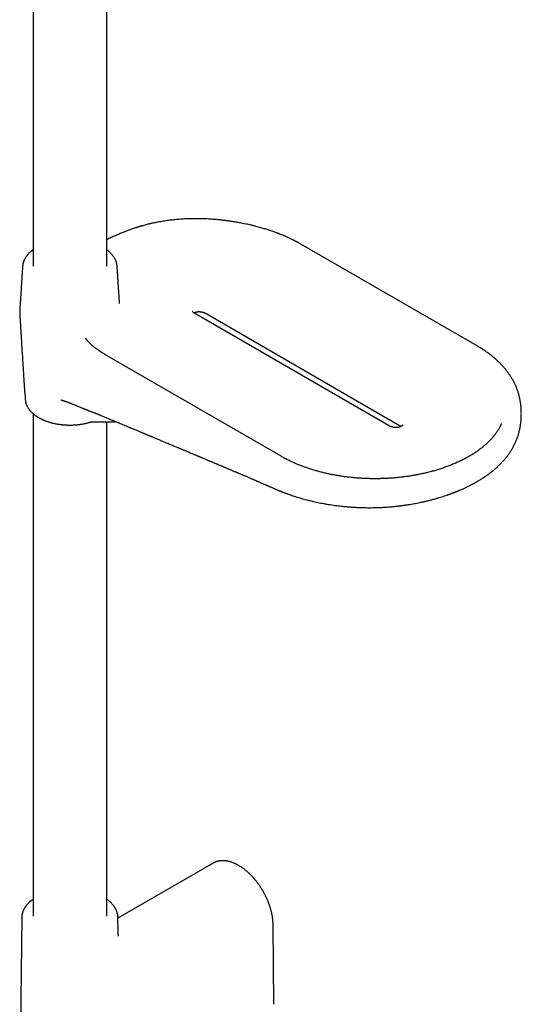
# Model space of a CAD drawing. Header units: millimetres. Extents: x 8 to 923, y 12 to 2155.
# Tile 4 of 26: x 768 to 918, y 383 to 677. Entities that reach past the tile are written whole.
import ezdxf

# ---------------------------------------------------------------- set-up
doc = ezdxf.new("R2010")
doc.units = ezdxf.units.MM

msp = doc.modelspace()

# ---------------------------------------------------------------- linework, layer by layer
at = {"color": 7, "linetype": 'Continuous', "lineweight": 30}
for p, q in [((772.31, 697.28), (772.31, 603.73)), ((794.31, 603.73), (794.31, 697.28)), ((904.99, 579.9), (852.3, 610.31)), ((769.19, 603.69), (769.2, 603.7)), ((798.16, 592.59), (798.16, 592.59)), ((878.52, 556.17), (820.89, 589.43)), ((824.22, 589.44), (881.85, 556.17)), ((846.43, 546.92), (794.45, 576.92)), ((769.99, 563.77), (769.99, 563.76)), ((772.31, 559.67), (772.31, 409.58)), ((789.86, 557.18), (797.13, 557.25)), ((794.31, 409.58), (794.31, 557.22)), ((826.17, 425.42), (797.67, 408.97)), ((826.31, 425.5), (826.17, 425.42)), ((768.95, 409.24), (768.32, 359.45)), ((768.95, 409.24), (768.95, 409.25)), ((797.72, 404.99), (797.67, 409.24)), ((797.67, 409.24), (797.67, 409.23)), ((844.26, 383.27), (844.04, 407.05))]:
    msp.add_line(p, q, dxfattribs=at)
for points, knots in [([(852.3, 610.31), (852.22, 610.36), (852.07, 610.45), (851.85, 610.57), (851.66, 610.68), (851.5, 610.76), (851.37, 610.83), (851.27, 610.89), (851.2, 610.92), (851.16, 610.95), (851.12, 610.97), (851.08, 610.99), (851, 611.03), (850.87, 611.1), (850.67, 611.2), (850.45, 611.32), (850.2, 611.45), (849.93, 611.58), (849.62, 611.73), (849.3, 611.89), (848.96, 612.05), (848.51, 612.26), (847.95, 612.51), (847.29, 612.79), (846.66, 613.05), (846.06, 613.29), (845.53, 613.5), (845.03, 613.68), (844.55, 613.86), (844.03, 614.04), (843.49, 614.23), (842.91, 614.42), (842.31, 614.62), (841.68, 614.81), (841.04, 615), (840.37, 615.19), (839.68, 615.38), (838.9, 615.59), (838.06, 615.8), (837.16, 616.01), (836.3, 616.2), (835.46, 616.38), (834.66, 616.54), (833.91, 616.68), (833.2, 616.8), (832.54, 616.91), (831.91, 617.01), (831.31, 617.11), (830.72, 617.19), (830.12, 617.27), (829.51, 617.35), (828.87, 617.42), (828.2, 617.5), (827.51, 617.56), (826.79, 617.63), (826.05, 617.69), (825.2, 617.75), (824.26, 617.8), (823.2, 617.84), (822.11, 617.87), (821.06, 617.88), (820.06, 617.88), (819.12, 617.86), (818.16, 617.82), (817.23, 617.78), (816.34, 617.72), (815.5, 617.65), (814.69, 617.58), (813.91, 617.49), (813.16, 617.4), (812.39, 617.3), (811.62, 617.19), (810.84, 617.06), (810.1, 616.93), (809.41, 616.81), (808.78, 616.68), (808.2, 616.56), (807.65, 616.44), (807.13, 616.32), (806.38, 616.14), (805.61, 615.94), (804.96, 615.75), (804.67, 615.67), (804.55, 615.64), (804.47, 615.61), (804.42, 615.6), (804.38, 615.59), (804.34, 615.58), (804.28, 615.56), (804.19, 615.53), (804.05, 615.49), (803.87, 615.43), (803.64, 615.37), (803.38, 615.28), (803.08, 615.19), (802.73, 615.08), (802.35, 614.95), (801.93, 614.81), (801.5, 614.66), (801.07, 614.5), (800.63, 614.34), (800.16, 614.16), (799.66, 613.97), (799.14, 613.76), (798.59, 613.54), (798.01, 613.29), (797.43, 613.04), (796.84, 612.78), (796.25, 612.52), (795.63, 612.23), (794.99, 611.93), (794.55, 611.72), (794.32, 611.61), (794.31, 611.61)], [0, 0, 0, 0, 0.005331, 0.010005, 0.014027, 0.017399, 0.020123, 0.022202, 0.023571, 0.024397, 0.025143, 0.025977, 0.026899, 0.030162, 0.034199, 0.039007, 0.043949, 0.0495, 0.055656, 0.062358, 0.069036, 0.075548, 0.088943, 0.101587, 0.113489, 0.124657, 0.135098, 0.143398, 0.152116, 0.161358, 0.17112, 0.181397, 0.192184, 0.202816, 0.213893, 0.225408, 0.237352, 0.249256, 0.264772, 0.279657, 0.293919, 0.307565, 0.3206, 0.333031, 0.344205, 0.354852, 0.364979, 0.37459, 0.38369, 0.393282, 0.402988, 0.413096, 0.423599, 0.434492, 0.44577, 0.457427, 0.46946, 0.485312, 0.501763, 0.518811, 0.536458, 0.550747, 0.565412, 0.580459, 0.595894, 0.609297, 0.622571, 0.635438, 0.647904, 0.659975, 0.671656, 0.684925, 0.697661, 0.709865, 0.721539, 0.73169, 0.741402, 0.750673, 0.759501, 0.767931, 0.788982, 0.799595, 0.802179, 0.804244, 0.805721, 0.806607, 0.807007, 0.807659, 0.808712, 0.810164, 0.812724, 0.816, 0.819995, 0.824712, 0.830157, 0.836336, 0.843259, 0.850933, 0.859373, 0.867064, 0.875315, 0.884137, 0.893544, 0.903549, 0.91417, 0.925426, 0.937336, 0.948607, 0.960442, 0.972859, 0.985879, 0.999521, 1, 1, 1, 1]), ([(772.31, 608.6), (772.23, 608.54), (772.07, 608.42), (771.84, 608.24), (771.61, 608.04), (771.4, 607.85), (771.18, 607.64), (770.98, 607.44), (770.79, 607.23), (770.61, 607.02), (770.44, 606.8), (770.28, 606.58), (770.13, 606.36), (769.99, 606.14), (769.86, 605.91), (769.74, 605.68), (769.63, 605.44), (769.54, 605.21), (769.45, 604.97), (769.38, 604.73), (769.31, 604.49), (769.26, 604.25), (769.23, 604), (769.2, 603.82), (769.2, 603.72), (769.2, 603.7)], [0, 0, 0, 0, 0.041867, 0.086917, 0.131987, 0.177075, 0.222176, 0.267287, 0.312403, 0.357522, 0.402639, 0.447752, 0.492859, 0.537957, 0.583048, 0.628132, 0.673213, 0.718296, 0.76339, 0.808506, 0.853658, 0.898862, 0.944138, 0.989507, 1, 1, 1, 1]), ([(797.43, 603.69), (797.42, 603.76), (797.41, 603.9), (797.38, 604.13), (797.33, 604.38), (797.27, 604.63), (797.2, 604.88), (797.11, 605.13), (797.02, 605.38), (796.9, 605.63), (796.78, 605.87), (796.64, 606.12), (796.49, 606.36), (796.33, 606.6), (796.15, 606.84), (795.96, 607.07), (795.76, 607.31), (795.55, 607.53), (795.33, 607.74), (795.11, 607.95), (794.88, 608.15), (794.65, 608.34), (794.46, 608.49), (794.34, 608.57), (794.31, 608.6)], [0, 0, 0, 0, 0.03497, 0.081087, 0.127433, 0.174029, 0.22089, 0.268028, 0.31545, 0.363159, 0.411153, 0.459425, 0.507964, 0.556756, 0.605782, 0.655025, 0.704462, 0.754074, 0.798722, 0.848472, 0.893187, 0.937926, 0.982679, 1, 1, 1, 1]), ([(769.19, 603.69), (769.18, 603.44), (769.13, 602.82), (769.06, 601.79), (768.98, 600.57), (768.89, 599.23), (768.79, 597.66), (768.68, 595.93), (768.59, 594.52), (768.53, 593.62), (768.5, 593.23), (768.48, 592.87), (768.45, 592.5), (768.43, 592.13), (768.41, 591.8), (768.39, 591.56), (768.39, 591.4), (768.38, 591.28), (768.37, 591.16), (768.37, 591.05), (768.36, 590.95), (768.36, 590.86), (768.35, 590.78), (768.35, 590.72), (768.35, 590.68), (768.34, 590.65), (768.34, 590.61), (768.34, 590.56), (768.33, 590.51), (768.33, 590.44), (768.32, 590.36), (768.32, 590.27), (768.32, 590.16), (768.31, 590.03), (768.31, 589.94), (768.31, 589.89)], [0, 0, 0, 0, 0.0548478, 0.1324803, 0.2203257, 0.3184003, 0.4243415, 0.5610327, 0.6961309, 0.7318366, 0.7579208, 0.7829288, 0.8092632, 0.8351559, 0.8605521, 0.8751442, 0.8841576, 0.8922461, 0.9007601, 0.9092615, 0.9178234, 0.9265179, 0.9354315, 0.9446499, 0.9474365, 0.9499894, 0.9526481, 0.9554547, 0.9586076, 0.9623699, 0.9670059, 0.9727931, 0.9800275, 0.9890202, 1, 1, 1, 1]), ([(798.16, 592.59), (798.16, 592.62), (798.15, 592.78), (798.13, 593.05), (798.11, 593.41), (798.08, 593.88), (798.01, 594.88), (797.91, 596.43), (797.79, 598.22), (797.69, 599.81), (797.6, 601.13), (797.52, 602.31), (797.47, 603.15), (797.43, 603.6), (797.43, 603.69)], [0, 0, 0, 0, 0.007455, 0.039643, 0.072417, 0.105707, 0.169319, 0.343515, 0.527907, 0.655988, 0.775214, 0.882108, 0.973967, 1, 1, 1, 1]), ([(768.31, 589.89), (768.31, 589.87), (768.31, 589.81), (768.31, 589.69), (768.31, 589.54), (768.32, 589.38), (768.32, 589.22), (768.33, 589.06), (768.34, 588.88), (768.35, 588.7), (768.36, 588.51), (768.37, 588.3), (768.39, 588.08), (768.41, 587.85), (768.42, 587.58), (768.45, 587.26), (768.48, 586.87), (768.51, 586.39), (768.55, 585.78), (768.6, 584.99), (768.66, 584.02), (768.73, 582.85), (768.82, 581.34), (768.97, 578.91), (769.16, 575.91), (769.36, 572.74), (769.52, 570.22), (769.66, 568.23), (769.77, 566.68), (769.86, 565.46), (769.93, 564.53), (769.98, 563.99), (769.99, 563.77)], [0, 0, 0, 0, 0.00124, 0.006031, 0.01088, 0.015849, 0.021005, 0.026417, 0.032159, 0.038311, 0.044961, 0.052206, 0.060159, 0.068947, 0.078723, 0.090962, 0.106499, 0.124271, 0.147751, 0.179302, 0.216815, 0.261875, 0.31563, 0.391706, 0.54373, 0.663746, 0.759455, 0.834684, 0.893343, 0.938977, 0.974547, 1, 1, 1, 1]), ([(820.89, 589.43), (820.85, 589.46), (820.77, 589.5), (820.67, 589.56), (820.6, 589.61), (820.53, 589.66), (820.46, 589.7), (820.37, 589.77), (820.27, 589.85), (820.17, 589.95), (820.09, 590.02), (820.04, 590.08), (820.01, 590.12), (819.99, 590.15), (819.98, 590.17), (819.98, 590.18), (819.98, 590.18)], [0, 0, 0, 0, 0.086974, 0.157137, 0.209514, 0.259854, 0.313669, 0.370866, 0.485714, 0.596589, 0.699143, 0.764707, 0.820676, 0.880445, 0.950413, 1, 1, 1, 1]), ([(820.41, 589.74), (820.46, 589.77), (820.55, 589.82), (820.69, 589.88), (820.83, 589.93), (820.94, 589.97), (821.04, 590), (821.13, 590.03), (821.22, 590.05), (821.32, 590.07), (821.44, 590.09), (821.59, 590.11), (821.75, 590.12), (821.91, 590.12), (822.04, 590.12), (822.17, 590.12), (822.32, 590.1), (822.5, 590.08), (822.69, 590.05), (822.87, 590), (823.03, 589.96), (823.15, 589.93), (823.24, 589.9), (823.31, 589.87), (823.39, 589.84), (823.51, 589.79), (823.66, 589.73), (823.83, 589.65), (824.03, 589.55), (824.15, 589.48), (824.22, 589.44)], [0, 0, 0, 0, 0.046749, 0.091823, 0.129898, 0.161621, 0.187418, 0.211739, 0.231328, 0.253744, 0.279111, 0.317366, 0.356859, 0.391086, 0.420127, 0.446528, 0.477576, 0.521416, 0.569451, 0.613316, 0.652631, 0.687177, 0.706029, 0.7228, 0.744146, 0.776337, 0.818987, 0.871413, 0.932428, 1, 1, 1, 1]), ([(794.45, 576.92), (794.38, 576.96), (794.25, 577.04), (794.07, 577.15), (793.91, 577.24), (793.78, 577.32), (793.68, 577.39), (793.58, 577.45), (793.49, 577.5), (793.37, 577.58), (793.22, 577.67), (793.03, 577.8), (792.81, 577.94), (792.58, 578.09), (792.36, 578.24), (792.15, 578.38), (791.93, 578.53), (791.69, 578.7), (791.43, 578.89), (791.15, 579.1), (790.87, 579.31), (790.6, 579.52), (790.35, 579.72), (790.1, 579.93), (789.88, 580.13), (789.68, 580.31), (789.5, 580.47), (789.34, 580.62), (789.2, 580.77), (789.07, 580.9), (788.93, 581.05), (788.78, 581.21), (788.62, 581.39), (788.48, 581.57), (788.35, 581.74), (788.26, 581.87), (788.21, 581.95), (788.17, 582.01), (788.13, 582.07), (788.1, 582.12), (788.08, 582.16), (788.07, 582.19), (788.07, 582.19), (788.07, 582.19)], [0, 0, 0, 0, 0.027632, 0.0515763, 0.071816, 0.0883246, 0.1010746, 0.1137191, 0.1253732, 0.1364947, 0.158637, 0.1839741, 0.2124323, 0.2435615, 0.2713815, 0.2979121, 0.3264005, 0.3554617, 0.3919627, 0.429171, 0.4677737, 0.5044949, 0.5379135, 0.5722527, 0.6089393, 0.6347208, 0.6615915, 0.6870092, 0.7093315, 0.7296831, 0.7506059, 0.7787497, 0.8075831, 0.8367666, 0.8668576, 0.8937737, 0.9070631, 0.9198003, 0.9353675, 0.951156, 0.9661211, 0.9887212, 1, 1, 1, 1]), ([(918.23, 559.67), (918.23, 559.75), (918.23, 559.97), (918.22, 560.33), (918.21, 560.73), (918.19, 561.13), (918.16, 561.51), (918.13, 561.89), (918.09, 562.27), (918.04, 562.64), (917.99, 563.01), (917.93, 563.4), (917.86, 563.8), (917.77, 564.23), (917.68, 564.65), (917.57, 565.08), (917.45, 565.52), (917.32, 565.96), (917.18, 566.41), (917.02, 566.86), (916.85, 567.3), (916.68, 567.73), (916.5, 568.14), (916.3, 568.55), (916.1, 568.97), (915.89, 569.38), (915.66, 569.79), (915.42, 570.2), (915.17, 570.6), (914.91, 571.01), (914.65, 571.4), (914.37, 571.8), (914.08, 572.19), (913.78, 572.58), (913.47, 572.96), (913.15, 573.34), (912.82, 573.71), (912.48, 574.08), (912.13, 574.45), (911.77, 574.81), (911.4, 575.17), (911, 575.54), (910.59, 575.92), (910.16, 576.29), (909.72, 576.66), (909.27, 577.02), (908.81, 577.37), (908.34, 577.72), (907.86, 578.07), (907.37, 578.41), (906.87, 578.74), (906.36, 579.07), (905.84, 579.39), (905.39, 579.67), (905.1, 579.83), (904.99, 579.9)], [0, 0, 0, 0, 0.007795, 0.022301, 0.036253, 0.049879, 0.063363, 0.076834, 0.090362, 0.104037, 0.117932, 0.132105, 0.148242, 0.164825, 0.181879, 0.199451, 0.21758, 0.236289, 0.255585, 0.275461, 0.295892, 0.314626, 0.333694, 0.353054, 0.372663, 0.392482, 0.412473, 0.432604, 0.452845, 0.473173, 0.493567, 0.51401, 0.534488, 0.55499, 0.575507, 0.596033, 0.616561, 0.637086, 0.657606, 0.678117, 0.698444, 0.720646, 0.742779, 0.764918, 0.787063, 0.809213, 0.831368, 0.853527, 0.875689, 0.897854, 0.920022, 0.942193, 0.964366, 0.986541, 1, 1, 1, 1]), ([(770, 563.67), (770.01, 563.61), (770.03, 563.47), (770.06, 563.24), (770.12, 563), (770.18, 562.75), (770.26, 562.51), (770.36, 562.27), (770.46, 562.03), (770.58, 561.79), (770.71, 561.55), (770.86, 561.31), (771.02, 561.08), (771.19, 560.85), (771.37, 560.62), (771.57, 560.39), (771.77, 560.18), (771.98, 559.97), (772.19, 559.78), (772.4, 559.59), (772.63, 559.41), (772.86, 559.23), (773.11, 559.05), (773.36, 558.88), (773.62, 558.71), (773.89, 558.55), (774.16, 558.39), (774.45, 558.24), (774.74, 558.09), (775.03, 557.95), (775.34, 557.81), (775.65, 557.68), (775.96, 557.55), (776.28, 557.43), (776.61, 557.32), (776.94, 557.21), (777.28, 557.1), (777.62, 557), (777.97, 556.91), (778.32, 556.82), (778.68, 556.74), (779.03, 556.67), (779.39, 556.6), (779.76, 556.54), (780.12, 556.48), (780.49, 556.43), (780.86, 556.39), (781.22, 556.35), (781.59, 556.32), (781.94, 556.3), (782.28, 556.28), (782.57, 556.27), (782.83, 556.26), (783.07, 556.26), (783.23, 556.26), (783.31, 556.26)], [0, 0, 0, 0, 0.015287, 0.035084, 0.054991, 0.075017, 0.095167, 0.115446, 0.135857, 0.156399, 0.177069, 0.197863, 0.218775, 0.239795, 0.260917, 0.282129, 0.303422, 0.322556, 0.341709, 0.360874, 0.380049, 0.39923, 0.418416, 0.437603, 0.456791, 0.475976, 0.495157, 0.514333, 0.533504, 0.552668, 0.571825, 0.590974, 0.610114, 0.629246, 0.648368, 0.667479, 0.68658, 0.705668, 0.724744, 0.743804, 0.762848, 0.781871, 0.800871, 0.81984, 0.838769, 0.857645, 0.876443, 0.895123, 0.913602, 0.9317, 0.948918, 0.963866, 0.975228, 0.988204, 1, 1, 1, 1]), ([(780.65, 563.77), (780.65, 563.77), (780.64, 563.78), (780.66, 563.77), (780.68, 563.77), (780.7, 563.76), (780.73, 563.76), (780.76, 563.75), (780.8, 563.74), (780.85, 563.72), (780.9, 563.71), (780.95, 563.69), (781, 563.68), (781.06, 563.66), (781.12, 563.64), (781.2, 563.62), (781.28, 563.6), (781.36, 563.57), (781.42, 563.55), (781.48, 563.53), (781.55, 563.51), (781.64, 563.48), (781.73, 563.44), (781.81, 563.42), (781.89, 563.39), (781.96, 563.36), (782.09, 563.32), (782.26, 563.26), (782.48, 563.18), (782.71, 563.09), (782.95, 563), (783.23, 562.89), (783.56, 562.76), (783.93, 562.62), (784.29, 562.47), (784.64, 562.33), (784.99, 562.19), (785.4, 562.02), (785.91, 561.81), (786.37, 561.62), (786.71, 561.47), (786.94, 561.38), (787.17, 561.29), (787.38, 561.2), (787.57, 561.12), (787.74, 561.05), (787.9, 560.99), (788.06, 560.92), (788.23, 560.86), (788.4, 560.79), (788.59, 560.72), (788.79, 560.64), (789.05, 560.53), (789.36, 560.41), (789.69, 560.29), (790, 560.17), (790.29, 560.06), (790.59, 559.94), (790.87, 559.83), (791.12, 559.74), (791.33, 559.66), (791.54, 559.57), (791.78, 559.48), (792.05, 559.37), (792.32, 559.26), (792.5, 559.18), (792.58, 559.15)], [0, 0, 0, 0, 0.0009829, 0.0090737, 0.0144915, 0.0194664, 0.0247865, 0.0303097, 0.0361362, 0.0433215, 0.0510473, 0.0573154, 0.0634622, 0.069744, 0.0766916, 0.0849857, 0.0946363, 0.1031065, 0.1091626, 0.1142, 0.1213094, 0.1319948, 0.1413612, 0.1487642, 0.15533, 0.1625819, 0.170526, 0.1896251, 0.2097698, 0.2305439, 0.2519165, 0.2735819, 0.3055893, 0.3372774, 0.3682341, 0.3974187, 0.4249689, 0.4526111, 0.4980154, 0.5448417, 0.5604507, 0.5779241, 0.5964826, 0.612682, 0.6261515, 0.6400063, 0.6514917, 0.6623012, 0.6756793, 0.688054, 0.7020433, 0.7172442, 0.7335285, 0.7602648, 0.7861572, 0.8069149, 0.8282679, 0.8513901, 0.8749931, 0.8907525, 0.9064006, 0.9220348, 0.9395587, 0.9597024, 0.9824631, 1, 1, 1, 1]), ([(792.58, 559.15), (792.91, 559.01), (793.57, 558.74), (794.53, 558.34), (795.45, 557.95), (796.34, 557.58), (797.19, 557.22), (797.98, 556.89), (798.73, 556.58), (799.42, 556.29), (800.09, 556.01), (800.72, 555.75), (801.32, 555.5), (801.9, 555.25), (802.46, 555.02), (802.98, 554.8), (803.46, 554.6), (803.9, 554.42), (804.3, 554.25), (804.66, 554.1), (804.97, 553.97), (805.25, 553.85), (805.49, 553.75), (805.71, 553.66), (805.88, 553.59), (806.03, 553.53), (806.14, 553.48), (806.22, 553.45), (806.26, 553.43), (806.29, 553.42), (806.33, 553.4), (806.4, 553.37), (806.48, 553.34), (806.59, 553.29), (806.73, 553.24), (806.88, 553.17), (807.04, 553.11), (807.21, 553.03), (807.39, 552.96), (807.64, 552.85), (807.98, 552.71), (808.4, 552.54), (808.86, 552.34), (809.35, 552.14), (809.89, 551.91), (810.46, 551.67), (811.08, 551.41), (811.73, 551.14), (812.41, 550.86), (813.05, 550.59), (813.66, 550.33), (814.24, 550.09), (814.8, 549.86), (815.31, 549.64), (815.78, 549.44), (816.22, 549.26), (816.62, 549.09), (817.01, 548.93), (817.37, 548.78), (817.81, 548.6), (818.33, 548.38), (818.93, 548.13), (819.5, 547.89), (819.96, 547.69), (820.3, 547.55), (820.53, 547.46), (820.75, 547.36), (820.94, 547.28), (821.09, 547.22), (821.2, 547.17), (821.3, 547.13), (821.38, 547.1), (821.47, 547.06), (821.57, 547.02), (821.7, 546.96), (821.86, 546.9), (822.05, 546.82), (822.26, 546.73), (822.48, 546.64), (822.71, 546.54), (823.11, 546.37), (823.7, 546.13), (824.44, 545.81), (825.19, 545.5), (825.91, 545.2), (826.63, 544.89), (827.2, 544.65), (827.61, 544.48), (827.86, 544.37), (828.12, 544.27), (828.37, 544.16), (828.6, 544.06), (828.81, 543.97), (828.98, 543.9), (829.11, 543.85), (829.2, 543.81), (829.26, 543.78), (829.31, 543.76), (829.35, 543.75), (829.39, 543.73), (829.45, 543.7), (829.53, 543.67), (829.63, 543.63), (829.75, 543.58), (829.88, 543.52), (830.09, 543.44), (830.35, 543.32), (830.66, 543.19), (830.96, 543.07), (831.23, 542.95), (831.53, 542.82), (831.87, 542.68), (832.26, 542.51), (832.61, 542.37), (832.91, 542.24), (833.12, 542.15), (833.31, 542.07), (833.48, 542), (833.62, 541.94), (833.75, 541.89), (833.86, 541.84), (833.99, 541.78), (834.12, 541.73), (834.28, 541.66), (834.46, 541.58), (834.67, 541.49), (834.91, 541.39), (835.16, 541.28), (835.44, 541.17), (835.78, 541.02), (836.17, 540.85), (836.61, 540.67), (837.01, 540.5), (837.38, 540.34), (837.72, 540.19), (838.03, 540.06), (838.29, 539.95), (838.5, 539.86), (838.66, 539.79), (838.82, 539.72), (838.95, 539.67), (839.05, 539.62), (839.14, 539.58), (839.23, 539.54), (839.35, 539.49), (839.51, 539.42), (839.7, 539.34), (839.92, 539.25), (840.16, 539.14), (840.4, 539.04), (840.72, 538.9), (841.1, 538.73), (841.46, 538.58), (841.71, 538.47), (841.87, 538.4), (842.01, 538.34), (842.12, 538.29), (842.2, 538.25), (842.27, 538.23), (842.34, 538.19), (842.43, 538.15), (842.56, 538.1), (842.71, 538.03), (842.9, 537.95), (843.11, 537.86), (843.36, 537.75), (843.63, 537.63), (843.94, 537.49), (844.16, 537.4), (844.27, 537.35)], [0, 0, 0, 0, 0.019199, 0.037671, 0.055415, 0.072431, 0.088719, 0.10428, 0.118285, 0.131643, 0.144354, 0.156418, 0.167836, 0.179239, 0.189914, 0.199862, 0.209082, 0.217575, 0.22534, 0.231995, 0.238004, 0.243365, 0.24808, 0.252149, 0.255564, 0.258335, 0.260462, 0.261946, 0.26266, 0.263021, 0.263732, 0.265029, 0.266683, 0.268805, 0.271394, 0.274352, 0.277467, 0.280732, 0.284147, 0.287711, 0.295291, 0.30347, 0.31225, 0.321629, 0.332098, 0.343226, 0.354479, 0.367927, 0.380818, 0.393154, 0.404934, 0.416158, 0.426825, 0.436937, 0.445718, 0.454031, 0.461878, 0.469257, 0.476169, 0.482668, 0.494662, 0.506194, 0.517267, 0.527878, 0.532401, 0.536835, 0.54118, 0.54539, 0.547761, 0.549868, 0.551711, 0.553291, 0.554734, 0.55668, 0.559195, 0.56228, 0.565935, 0.570113, 0.574439, 0.578826, 0.583276, 0.597664, 0.612666, 0.626561, 0.640552, 0.654489, 0.668373, 0.673307, 0.678235, 0.683156, 0.68807, 0.692705, 0.696717, 0.700106, 0.702871, 0.704203, 0.705321, 0.706224, 0.706912, 0.707694, 0.708893, 0.710405, 0.712289, 0.714543, 0.717168, 0.72009, 0.726542, 0.732604, 0.738279, 0.743565, 0.748593, 0.755625, 0.763253, 0.771476, 0.776098, 0.780298, 0.78401, 0.787236, 0.789975, 0.792316, 0.794623, 0.796914, 0.799477, 0.802578, 0.806171, 0.810255, 0.814831, 0.819899, 0.825393, 0.830799, 0.839959, 0.848486, 0.856379, 0.863639, 0.870266, 0.876373, 0.882091, 0.88546, 0.888677, 0.891742, 0.894504, 0.896335, 0.897894, 0.899683, 0.9019, 0.905097, 0.908901, 0.913311, 0.918233, 0.923156, 0.928005, 0.937055, 0.945832, 0.949204, 0.95232, 0.95504, 0.957366, 0.958864, 0.960135, 0.961394, 0.963233, 0.965684, 0.968748, 0.972425, 0.976715, 0.981618, 0.987133, 0.99326, 1, 1, 1, 1]), ([(905.01, 539.39), (905.06, 539.42), (905.29, 539.54), (905.67, 539.77), (906.16, 540.07), (906.64, 540.38), (907.11, 540.69), (907.58, 541), (908.03, 541.32), (908.48, 541.65), (908.92, 541.98), (909.35, 542.31), (909.77, 542.65), (910.18, 543), (910.58, 543.34), (910.98, 543.7), (911.36, 544.05), (911.74, 544.42), (912.1, 544.78), (912.45, 545.15), (912.8, 545.53), (913.13, 545.91), (913.46, 546.29), (913.77, 546.68), (914.08, 547.07), (914.37, 547.46), (914.66, 547.86), (914.93, 548.26), (915.19, 548.67), (915.44, 549.08), (915.68, 549.49), (915.91, 549.91), (916.13, 550.33), (916.33, 550.75), (916.53, 551.17), (916.71, 551.59), (916.88, 552.02), (917.04, 552.44), (917.18, 552.86), (917.32, 553.27), (917.43, 553.66), (917.54, 554.04), (917.63, 554.4), (917.71, 554.76), (917.79, 555.11), (917.86, 555.46), (917.92, 555.81), (917.97, 556.16), (918.02, 556.51), (918.07, 556.86), (918.11, 557.22), (918.14, 557.59), (918.17, 557.98), (918.2, 558.38), (918.22, 558.8), (918.23, 559.19), (918.23, 559.44), (918.23, 559.54)], [0, 0, 0, 0, 0.0066, 0.027423, 0.048255, 0.069093, 0.089939, 0.110791, 0.131648, 0.152512, 0.17338, 0.194253, 0.21513, 0.23601, 0.256893, 0.277777, 0.298662, 0.319547, 0.340429, 0.361309, 0.382183, 0.403049, 0.423904, 0.444745, 0.465567, 0.486363, 0.507128, 0.527854, 0.54853, 0.569144, 0.589681, 0.610123, 0.630447, 0.650627, 0.670629, 0.690418, 0.709949, 0.729176, 0.748046, 0.766476, 0.783428, 0.799069, 0.814141, 0.828671, 0.842717, 0.856347, 0.869635, 0.882662, 0.895515, 0.908289, 0.921086, 0.933991, 0.947144, 0.960713, 0.974912, 0.990011, 1, 1, 1, 1]), ([(783.31, 556.26), (783.45, 556.26), (783.65, 556.26), (783.94, 556.26), (784.18, 556.27), (784.47, 556.29), (784.78, 556.3), (785.1, 556.33), (785.43, 556.35), (785.77, 556.39), (786.11, 556.43), (786.46, 556.48), (786.8, 556.53), (787.15, 556.59), (787.5, 556.65), (787.85, 556.72), (788.19, 556.8), (788.54, 556.88), (788.88, 556.97), (789.14, 557.04), (789.29, 557.09), (789.33, 557.1)], [0, 0, 0, 0, 0.0673869, 0.0943069, 0.1390486, 0.1854558, 0.23521, 0.2871217, 0.340713, 0.3956021, 0.4515177, 0.5082588, 0.565674, 0.623647, 0.6820872, 0.7409226, 0.8000955, 0.8595591, 0.9192748, 0.9792107, 1, 1, 1, 1]), ([(789.33, 557.1), (789.37, 557.11), (789.45, 557.13), (789.58, 557.16), (789.72, 557.17), (789.81, 557.17), (789.86, 557.18)], [0, 0, 0, 0, 0.248105, 0.497504, 0.748148, 1, 1, 1, 1]), ([(882.34, 555.88), (882.29, 555.84), (882.18, 555.78), (882.01, 555.71), (881.86, 555.65), (881.71, 555.6), (881.56, 555.56), (881.41, 555.53), (881.25, 555.51), (881.08, 555.49), (880.87, 555.48), (880.66, 555.48), (880.45, 555.5), (880.25, 555.52), (880.08, 555.55), (879.93, 555.58), (879.8, 555.62), (879.7, 555.65), (879.6, 555.68), (879.49, 555.71), (879.36, 555.76), (879.19, 555.83), (878.99, 555.92), (878.75, 556.03), (878.6, 556.12), (878.52, 556.17)], [0, 0, 0, 0, 0.056525, 0.105904, 0.149118, 0.186857, 0.229435, 0.263793, 0.293542, 0.338438, 0.38376, 0.430502, 0.480215, 0.522082, 0.564024, 0.600498, 0.631276, 0.657368, 0.678793, 0.706981, 0.741772, 0.782931, 0.847054, 0.920317, 1, 1, 1, 1]), ([(881.85, 556.17), (881.89, 556.15), (881.96, 556.1), (882.07, 556.04), (882.18, 555.97), (882.26, 555.91), (882.31, 555.88), (882.32, 555.86)], [0, 0, 0, 0, 0.225021, 0.447738, 0.665628, 0.876693, 1, 1, 1, 1]), ([(882.78, 556.23), (882.78, 556.23), (882.78, 556.23), (882.77, 556.22), (882.75, 556.19), (882.72, 556.16), (882.69, 556.13), (882.66, 556.1), (882.64, 556.08), (882.61, 556.06), (882.58, 556.03), (882.52, 555.99), (882.45, 555.94), (882.38, 555.9), (882.34, 555.88)], [0, 0, 0, 0, 0.057435, 0.138212, 0.230052, 0.333736, 0.446471, 0.501159, 0.545281, 0.585307, 0.647337, 0.735379, 0.851815, 1, 1, 1, 1]), ([(912.12, 556.34), (912.1, 556.29), (912.04, 556.17), (911.94, 555.95), (911.81, 555.69), (911.66, 555.41), (911.49, 555.11), (911.32, 554.82), (911.13, 554.52), (910.94, 554.22), (910.73, 553.92), (910.51, 553.62), (910.27, 553.3), (910.01, 552.97), (909.73, 552.63), (909.44, 552.3), (909.14, 551.97), (908.82, 551.64), (908.5, 551.3), (908.16, 550.98), (907.81, 550.65), (907.44, 550.33), (907.07, 550), (906.68, 549.69), (906.29, 549.37), (905.88, 549.06), (905.46, 548.75), (905.03, 548.44), (904.59, 548.14), (904.14, 547.84), (903.68, 547.55), (903.21, 547.26), (902.86, 547.05), (902.66, 546.94), (902.63, 546.92)], [0, 0, 0, 0, 0.016745, 0.043626, 0.071861, 0.101272, 0.131669, 0.162869, 0.191387, 0.223592, 0.252823, 0.282307, 0.315391, 0.348678, 0.382058, 0.415737, 0.449468, 0.48324, 0.517049, 0.55089, 0.584762, 0.618662, 0.652587, 0.686538, 0.720513, 0.75451, 0.78853, 0.822572, 0.856635, 0.890719, 0.924825, 0.958952, 0.993101, 1, 1, 1, 1]), ([(912.29, 556.75), (912.27, 556.7), (912.25, 556.64), (912.21, 556.55), (912.19, 556.49), (912.16, 556.43), (912.14, 556.38), (912.12, 556.35), (912.12, 556.34)], [0, 0, 0, 0, 0.336021, 0.484103, 0.633349, 0.783761, 0.935337, 1, 1, 1, 1]), ([(874.53, 540.23), (874.28, 540.23), (873.95, 540.23), (873.45, 540.24), (873.02, 540.24), (872.52, 540.26), (871.99, 540.27), (871.44, 540.3), (870.86, 540.32), (870.28, 540.36), (869.68, 540.4), (869.08, 540.44), (868.47, 540.49), (867.85, 540.55), (867.23, 540.61), (866.61, 540.68), (865.99, 540.76), (865.36, 540.84), (864.74, 540.93), (864.12, 541.02), (863.49, 541.12), (862.87, 541.23), (862.25, 541.34), (861.63, 541.46), (861.01, 541.59), (860.4, 541.72), (859.79, 541.85), (859.18, 542), (858.58, 542.14), (857.98, 542.3), (857.38, 542.46), (856.79, 542.62), (856.2, 542.8), (855.62, 542.97), (855.05, 543.16), (854.47, 543.34), (853.91, 543.54), (853.35, 543.74), (852.79, 543.94), (852.25, 544.15), (851.7, 544.36), (851.17, 544.58), (850.64, 544.81), (850.12, 545.04), (849.61, 545.27), (849.1, 545.51), (848.6, 545.75), (848.11, 546), (847.62, 546.25), (847.15, 546.51), (846.75, 546.73), (846.51, 546.87), (846.43, 546.92)], [0, 0, 0, 0, 0.023198, 0.032416, 0.047746, 0.063645, 0.080691, 0.098479, 0.116849, 0.135668, 0.154846, 0.174314, 0.194018, 0.21392, 0.233989, 0.254198, 0.274529, 0.294963, 0.315488, 0.336093, 0.356767, 0.377502, 0.39829, 0.419127, 0.440006, 0.460922, 0.481871, 0.50285, 0.523856, 0.544884, 0.565932, 0.586999, 0.60808, 0.629176, 0.650282, 0.671398, 0.692522, 0.713651, 0.734786, 0.755924, 0.777064, 0.798204, 0.819343, 0.840481, 0.861615, 0.882745, 0.90387, 0.924989, 0.946099, 0.967202, 0.988294, 1, 1, 1, 1]), ([(902.63, 546.92), (902.54, 546.87), (902.29, 546.72), (901.86, 546.49), (901.35, 546.21), (900.82, 545.94), (900.29, 545.67), (899.75, 545.41), (899.2, 545.16), (898.64, 544.91), (898.07, 544.66), (897.49, 544.42), (896.91, 544.19), (896.31, 543.96), (895.71, 543.74), (895.1, 543.52), (894.49, 543.31), (893.86, 543.11), (893.23, 542.91), (892.59, 542.72), (891.95, 542.53), (891.29, 542.36), (890.66, 542.19), (890.01, 542.03), (889.39, 541.88), (888.76, 541.74), (888.15, 541.61), (887.53, 541.48), (886.92, 541.36), (886.3, 541.25), (885.67, 541.14), (885.04, 541.04), (884.41, 540.94), (883.78, 540.85), (883.14, 540.77), (882.51, 540.69), (881.87, 540.62), (881.23, 540.55), (880.59, 540.49), (879.95, 540.44), (879.31, 540.39), (878.67, 540.35), (878.03, 540.32), (877.4, 540.29), (876.79, 540.26), (876.23, 540.25), (875.74, 540.24), (875.29, 540.23), (874.9, 540.23), (874.63, 540.23), (874.53, 540.23)], [0, 0, 0, 0, 0.012026, 0.034778, 0.057545, 0.080326, 0.103122, 0.125934, 0.148762, 0.171607, 0.194469, 0.217349, 0.240249, 0.263168, 0.286109, 0.309072, 0.332059, 0.355072, 0.378113, 0.401183, 0.424285, 0.447422, 0.470596, 0.491427, 0.51462, 0.535453, 0.556289, 0.577125, 0.597961, 0.618794, 0.639625, 0.660452, 0.681274, 0.702088, 0.722894, 0.743687, 0.764463, 0.785218, 0.805945, 0.826631, 0.84726, 0.867803, 0.888211, 0.908385, 0.928101, 0.946712, 0.962316, 0.974879, 0.989751, 1, 1, 1, 1]), ([(844.27, 537.35), (844.32, 537.32), (844.42, 537.28), (844.57, 537.21), (844.72, 537.15), (844.86, 537.09), (845.04, 537.01), (845.29, 536.9), (845.57, 536.79), (845.81, 536.69), (846.01, 536.61), (846.23, 536.52), (846.42, 536.44), (846.57, 536.38), (846.68, 536.34), (846.76, 536.31), (846.81, 536.29), (846.85, 536.27), (846.88, 536.26), (846.92, 536.24), (846.97, 536.23), (847.01, 536.21), (847.1, 536.17), (847.25, 536.12), (847.45, 536.04), (847.67, 535.96), (847.89, 535.87), (848.13, 535.79), (848.5, 535.65), (849, 535.48), (849.65, 535.25), (850.31, 535.03), (851, 534.81), (851.7, 534.6), (852.45, 534.38), (853.25, 534.15), (854.1, 533.92), (854.95, 533.71), (855.78, 533.51), (856.59, 533.33), (857.43, 533.15), (858.31, 532.97), (859.23, 532.79), (860.17, 532.63), (861.11, 532.48), (862.05, 532.34), (862.98, 532.21), (863.91, 532.1), (864.9, 531.99), (865.97, 531.89), (867.1, 531.79), (868.21, 531.72), (869.3, 531.66), (870.36, 531.62), (871.39, 531.6), (872.39, 531.58), (873.37, 531.58), (874.31, 531.6), (875.22, 531.62), (876.08, 531.66), (876.92, 531.7), (877.72, 531.75), (878.48, 531.8), (879.16, 531.85), (879.78, 531.91), (880.33, 531.96), (880.77, 532.01), (881.09, 532.04), (881.32, 532.07), (881.53, 532.09), (881.73, 532.12), (881.9, 532.14), (882.03, 532.15), (882.13, 532.17), (882.23, 532.18), (882.35, 532.2), (882.51, 532.22), (882.71, 532.24), (882.99, 532.28), (883.33, 532.33), (883.73, 532.38), (884.14, 532.45), (884.68, 532.53), (885.36, 532.64), (886.19, 532.79), (887.06, 532.95), (887.99, 533.14), (888.98, 533.35), (889.98, 533.58), (890.96, 533.82), (891.9, 534.07), (892.8, 534.32), (893.67, 534.58), (894.5, 534.83), (895.29, 535.09), (895.88, 535.29), (896.28, 535.43), (896.51, 535.51), (896.73, 535.59), (896.95, 535.67), (897.17, 535.75), (897.38, 535.83), (897.58, 535.9), (897.74, 535.97), (897.87, 536.01), (897.96, 536.05), (898.04, 536.08), (898.1, 536.1), (898.15, 536.12), (898.22, 536.15), (898.31, 536.18), (898.43, 536.23), (898.6, 536.3), (898.81, 536.39), (899.06, 536.49), (899.34, 536.6), (899.67, 536.74), (900.02, 536.89), (900.42, 537.06), (900.82, 537.25), (901.25, 537.44), (901.68, 537.64), (902.14, 537.86), (902.63, 538.1), (903.13, 538.36), (903.65, 538.63), (904.19, 538.92), (904.64, 539.18), (904.92, 539.33), (905.01, 539.39)], [0, 0, 0, 0, 0.002971, 0.006647, 0.009777, 0.012489, 0.015187, 0.021605, 0.028166, 0.032124, 0.036282, 0.040638, 0.045165, 0.047807, 0.049899, 0.051444, 0.052477, 0.053081, 0.053749, 0.054509, 0.055362, 0.056308, 0.057346, 0.060679, 0.064713, 0.068904, 0.073377, 0.077941, 0.082598, 0.094057, 0.106039, 0.118545, 0.130303, 0.142737, 0.155847, 0.169633, 0.184095, 0.199234, 0.212067, 0.225349, 0.239081, 0.253266, 0.267902, 0.282989, 0.297625, 0.31229, 0.326722, 0.34092, 0.354884, 0.372318, 0.389372, 0.406046, 0.42234, 0.438254, 0.453514, 0.468408, 0.482937, 0.497102, 0.510224, 0.523019, 0.535485, 0.547442, 0.558729, 0.569345, 0.578132, 0.5864, 0.594149, 0.597622, 0.60098, 0.604222, 0.607287, 0.609867, 0.611758, 0.613214, 0.614462, 0.616268, 0.618695, 0.621744, 0.625415, 0.631213, 0.637249, 0.64349, 0.649937, 0.661959, 0.674635, 0.687966, 0.701947, 0.718208, 0.734092, 0.749597, 0.764724, 0.779472, 0.793589, 0.80733, 0.820598, 0.833374, 0.837336, 0.841249, 0.845111, 0.848923, 0.852686, 0.856399, 0.859933, 0.862955, 0.864958, 0.866633, 0.86798, 0.868999, 0.869731, 0.870786, 0.872373, 0.874492, 0.877547, 0.88129, 0.885721, 0.89084, 0.896646, 0.903142, 0.910326, 0.918199, 0.925838, 0.934031, 0.942778, 0.952079, 0.961934, 0.972152, 0.982906, 0.994195, 1, 1, 1, 1]), ([(841.04, 417.05), (840.97, 417.18), (840.86, 417.36), (840.7, 417.62), (840.57, 417.84), (840.4, 418.1), (840.23, 418.37), (840.04, 418.65), (839.84, 418.93), (839.63, 419.22), (839.42, 419.51), (839.2, 419.81), (838.97, 420.1), (838.73, 420.38), (838.49, 420.67), (838.25, 420.95), (838, 421.23), (837.75, 421.5), (837.49, 421.77), (837.23, 422.03), (836.96, 422.29), (836.7, 422.54), (836.43, 422.79), (836.15, 423.02), (835.88, 423.25), (835.6, 423.48), (835.32, 423.69), (835.03, 423.9), (834.75, 424.1), (834.46, 424.29), (834.18, 424.47), (833.89, 424.65), (833.6, 424.82), (833.31, 424.97), (833.03, 425.12), (832.74, 425.26), (832.45, 425.39), (832.16, 425.51), (831.87, 425.62), (831.59, 425.72), (831.3, 425.81), (831.02, 425.89), (830.73, 425.96), (830.45, 426.02), (830.17, 426.06), (829.89, 426.1), (829.62, 426.13), (829.35, 426.15), (829.08, 426.16), (828.81, 426.15), (828.55, 426.14), (828.29, 426.11), (828.03, 426.08), (827.78, 426.03), (827.53, 425.97), (827.28, 425.91), (827.04, 425.83), (826.81, 425.74), (826.58, 425.64), (826.42, 425.56), (826.33, 425.51), (826.32, 425.5)], [0, 0, 0, 0, 0.019565, 0.027371, 0.040347, 0.053804, 0.068232, 0.083286, 0.098827, 0.114745, 0.130962, 0.147418, 0.164071, 0.180886, 0.197838, 0.214904, 0.23207, 0.24932, 0.266644, 0.284032, 0.301477, 0.318972, 0.336512, 0.354091, 0.371706, 0.389353, 0.407029, 0.424731, 0.442458, 0.460206, 0.477975, 0.495762, 0.513566, 0.531386, 0.54922, 0.567067, 0.584926, 0.602794, 0.620671, 0.638556, 0.656447, 0.674344, 0.692243, 0.710145, 0.728047, 0.74595, 0.763851, 0.78175, 0.799646, 0.81754, 0.835433, 0.853325, 0.871219, 0.889118, 0.907027, 0.92495, 0.942895, 0.960867, 0.978876, 0.99693, 1, 1, 1, 1]), ([(772.31, 414.66), (772.28, 414.64), (772.16, 414.55), (771.96, 414.41), (771.72, 414.22), (771.49, 414.02), (771.27, 413.83), (771.05, 413.62), (770.85, 413.42), (770.65, 413.21), (770.46, 413), (770.29, 412.78), (770.12, 412.56), (769.97, 412.34), (769.82, 412.11), (769.69, 411.88), (769.56, 411.65), (769.45, 411.42), (769.35, 411.18), (769.26, 410.94), (769.18, 410.7), (769.11, 410.46), (769.06, 410.21), (769.01, 409.97), (768.98, 409.72), (768.96, 409.48), (768.96, 409.33), (768.96, 409.25)], [0, 0, 0, 0, 0.015215, 0.056332, 0.097472, 0.138631, 0.179807, 0.220995, 0.262194, 0.303399, 0.344607, 0.385816, 0.427022, 0.468223, 0.509418, 0.550607, 0.591789, 0.632968, 0.674147, 0.715334, 0.756538, 0.797769, 0.839041, 0.880372, 0.921778, 0.963282, 1, 1, 1, 1]), ([(797.66, 409.23), (797.66, 409.28), (797.66, 409.41), (797.65, 409.63), (797.62, 409.88), (797.58, 410.13), (797.53, 410.38), (797.46, 410.64), (797.38, 410.89), (797.29, 411.14), (797.18, 411.39), (797.06, 411.64), (796.93, 411.88), (796.79, 412.13), (796.63, 412.37), (796.46, 412.61), (796.27, 412.85), (796.08, 413.09), (795.87, 413.32), (795.65, 413.54), (795.43, 413.76), (795.2, 413.96), (794.96, 414.16), (794.73, 414.35), (794.51, 414.52), (794.37, 414.62), (794.31, 414.66)], [0, 0, 0, 0, 0.024441, 0.066202, 0.108141, 0.150277, 0.192629, 0.235213, 0.27804, 0.321118, 0.364454, 0.408045, 0.451888, 0.495976, 0.540296, 0.584834, 0.629574, 0.674498, 0.719588, 0.764825, 0.805513, 0.850855, 0.891595, 0.932355, 0.973125, 1, 1, 1, 1]), ([(844.04, 407.05), (844.04, 407.1), (844.04, 407.27), (844.03, 407.56), (844.01, 407.9), (843.98, 408.25), (843.95, 408.59), (843.91, 408.94), (843.86, 409.3), (843.8, 409.65), (843.73, 410.01), (843.66, 410.37), (843.58, 410.73), (843.49, 411.09), (843.4, 411.46), (843.29, 411.82), (843.18, 412.19), (843.07, 412.55), (842.94, 412.91), (842.81, 413.28), (842.68, 413.64), (842.53, 414), (842.38, 414.36), (842.23, 414.72), (842.07, 415.07), (841.9, 415.42), (841.74, 415.76), (841.58, 416.07), (841.43, 416.34), (841.3, 416.58), (841.18, 416.81), (841.09, 416.97), (841.04, 417.05)], [0, 0, 0, 0, 0.018925, 0.054689, 0.090443, 0.126186, 0.161918, 0.197636, 0.233341, 0.269032, 0.304707, 0.340366, 0.376007, 0.411629, 0.447231, 0.482809, 0.518362, 0.553885, 0.589372, 0.624817, 0.660207, 0.695527, 0.730751, 0.765837, 0.800712, 0.835237, 0.869103, 0.901487, 0.930315, 0.951352, 0.974932, 1, 1, 1, 1]), ([(797.86, 403.62), (797.86, 403.62), (797.86, 403.63), (797.84, 403.68), (797.83, 403.74), (797.82, 403.81), (797.81, 403.87), (797.8, 403.92), (797.79, 403.96), (797.78, 404), (797.78, 404.05), (797.77, 404.1), (797.77, 404.14), (797.76, 404.18), (797.76, 404.21), (797.76, 404.25), (797.75, 404.28), (797.75, 404.32), (797.75, 404.36), (797.75, 404.39), (797.74, 404.43), (797.74, 404.48), (797.74, 404.53), (797.73, 404.58), (797.73, 404.61), (797.73, 404.65), (797.73, 404.69), (797.73, 404.74), (797.72, 404.81), (797.72, 404.89), (797.72, 404.96), (797.72, 404.99)], [0, 0, 0, 0, 0.1198527, 0.2513092, 0.3221988, 0.3870029, 0.4520991, 0.4826298, 0.512678, 0.5419325, 0.5727532, 0.6071692, 0.6310687, 0.6540008, 0.6695067, 0.6841367, 0.7042808, 0.7242727, 0.7401246, 0.7554305, 0.7751685, 0.7992224, 0.8215424, 0.8418695, 0.8555848, 0.8679309, 0.8840004, 0.9037463, 0.9294037, 0.9614367, 1, 1, 1, 1])]:
    msp.add_open_spline(points, degree=3, knots=knots, dxfattribs=at)

doc.saveas('drawing.dxf')
